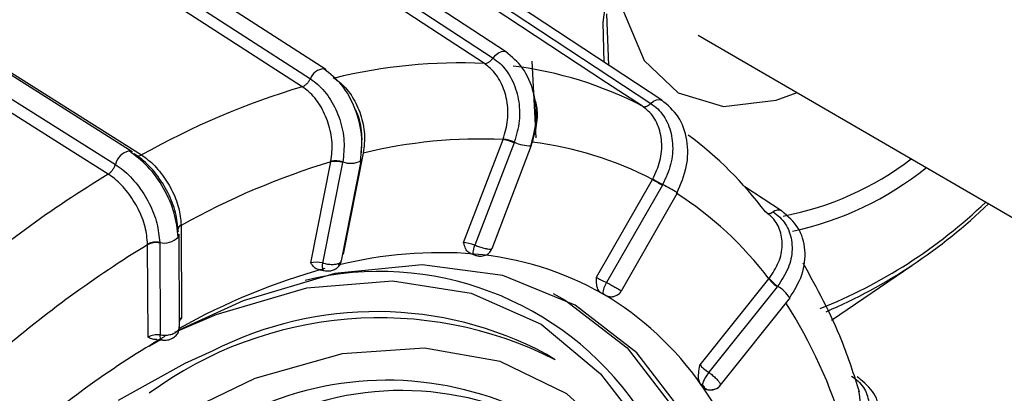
# Model space of a CAD drawing. Extents: x 5 to 297, y -3 to 205.
# Tile 32 of 38: x 219.883 to 221.561, y 102.714 to 103.35. Entities that reach past the tile are written whole.
import ezdxf

# ---------------------------------------------------------------- set-up
doc = ezdxf.new("R2010")
doc.units = 0
doc.layers.get('0').update_dxf_attribs({"linetype": 'CONTINUOUS'})

msp = doc.modelspace()

# ---------------------------------------------------------------- linework, layer by layer
at = {"color": 7, "linetype": 'CONTINUOUS'}
for p, q in [((220.7124, 103.2952), (219.3312, 104.2003)), ((220.4046, 103.2652), (219.0055, 104.1686)), ((220.9772, 103.2131), (219.6115, 104.1134)), ((220.0748, 103.1253), (218.6565, 104.0205)), ((220.8826, 103.3606), (220.8862, 103.273)), ((221.0391, 103.3239), (227.9155, 99.3305)), ((220.4013, 103.2665), (220.4046, 103.2652)), ((220.6393, 102.9706), (220.7066, 103.1461)), ((220.7066, 103.1461), (220.7069, 103.1469)), ((220.7255, 103.1406), (220.6586, 102.9662)), ((220.6879, 102.9605), (220.7552, 103.1363)), ((220.7258, 103.1416), (220.7255, 103.1406)), ((220.4132, 103.1082), (220.4134, 103.109)), ((220.4311, 102.9395), (220.4656, 103.112)), ((220.4684, 103.1229), (220.434, 102.9506)), ((220.3788, 102.9359), (220.4132, 103.1082)), ((220.4333, 103.107), (220.3991, 102.9357)), ((220.4335, 103.1079), (220.4333, 103.107)), ((220.8656, 102.9113), (220.9611, 103.0781)), ((220.9611, 103.0781), (220.9616, 103.0789)), ((220.978, 103.0684), (220.883, 102.9026)), ((220.9785, 103.0693), (220.978, 103.0684)), ((221.1809, 103.0246), (221.1184, 103.0656)), ((220.9082, 102.8883), (221.0038, 103.0553)), ((221.1809, 103.0246), (221.1819, 103.0238)), ((220.158, 102.9998), (220.1588, 102.8425)), ((220.1553, 102.8272), (220.1545, 102.9847)), ((220.101, 102.9669), (220.101, 102.9677)), ((220.1018, 102.8096), (220.101, 102.9669)), ((220.1215, 102.9706), (220.1215, 102.9698)), ((220.1215, 102.9698), (220.1223, 102.8133)), ((220.651, 102.9519), (220.6563, 102.95)), ((221.2661, 102.8385), (221.4032, 102.9315)), ((221.0422, 102.7621), (221.1595, 102.9087)), ((221.1595, 102.9087), (221.16, 102.9094)), ((221.1737, 102.8952), (221.0571, 102.7494)), ((221.1744, 102.896), (221.1737, 102.8952)), ((220.8764, 102.8831), (220.8733, 102.8849)), ((220.8796, 102.8813), (220.8764, 102.8831)), ((221.0768, 102.7271), (221.1943, 102.8739)), ((220.1241, 102.8051), (220.1032, 102.7933)), ((220.7956, 102.7707), (220.7799, 102.7806)), ((221.3098, 102.7425), (221.312, 102.7405)), ((221.045, 102.7272), (221.0427, 102.7304)), ((221.0472, 102.724), (221.045, 102.7272)), ((221.0565, 102.7198), (221.0565, 102.7198))]:
    msp.add_line(p, q, dxfattribs=at)
at = {"color": 1, "linetype": 'CONTINUOUS'}
for p, q in [((220.8788, 103.2779), (220.8774, 103.3453)), ((220.7555, 103.2799), (220.7625, 103.1492)), ((220.4171, 103.252), (220.4191, 103.2507)), ((220.7562, 103.1416), (220.754, 103.136)), ((221.0727, 102.7236), (221.0709, 102.7213))]:
    msp.add_line(p, q, dxfattribs=at)
at = {"color": 7, "linetype": 'CONTINUOUS', "flags": 128}
for points in [[(220.8774, 103.3453), (220.8945, 103.4818), (220.9366, 103.6248), (221.0012, 103.7667), (221.085, 103.8996), (221.1835, 104.0166), (221.2912, 104.1112), (221.4025, 104.1783), (221.5112, 104.2144), (221.6117, 104.2175), (221.696, 104.1889)], [(219.3084, 104.19), (219.3427, 104.1676), (219.3773, 104.1449), (219.4115, 104.1224), (219.5487, 104.0325), (220.0975, 103.6729), (220.6895, 103.2849)], [(220.6747, 103.2756), (220.6132, 103.3159), (220.3669, 103.4773), (219.3625, 104.1356), (219.3009, 104.1759), (219.2936, 104.1807)], [(218.9793, 104.1528), (219.014, 104.1303), (219.049, 104.1077), (219.0838, 104.0853), (219.2227, 103.9956), (219.7786, 103.6366), (220.3783, 103.2494)], [(220.3643, 103.236), (220.3019, 103.2763), (220.0525, 103.4374), (219.035, 104.0944), (218.9726, 104.1347), (218.9652, 104.1394)], [(220.9439, 103.2029), (220.883, 103.243), (220.6396, 103.4035), (219.6464, 104.0584), (219.5855, 104.0985), (219.5783, 104.1033)], [(219.5927, 104.108), (219.6266, 104.0856), (219.6608, 104.0631), (219.6947, 104.0407), (219.8304, 103.9513), (220.373, 103.5936), (220.9584, 103.2076)], [(218.6721, 104.015), (218.7353, 103.9751), (218.7428, 103.9704), (218.8061, 103.9305), (219.059, 103.7708), (220.0904, 103.1198)], [(218.6278, 103.9987), (218.663, 103.9765), (218.6985, 103.9541), (218.7338, 103.9318), (218.8746, 103.8429), (219.4382, 103.4872), (220.0461, 103.1035)], [(220.0337, 103.0871), (219.9705, 103.127), (219.7177, 103.2866), (218.6861, 103.9376), (218.6229, 103.9776), (218.6154, 103.9823)], [(220.7108, 103.296), (220.7122, 103.2953), (220.7123, 103.2952)], [(220.0694, 103.1267), (220.0714, 103.1266), (220.0748, 103.1253)], [(220.7539, 103.1355), (220.755, 103.136), (220.7553, 103.1363)], [(220.4639, 103.1094), (220.4651, 103.1108), (220.4656, 103.112)], [(221.0032, 103.0559), (221.0038, 103.0553), (221.0039, 103.0553)], [(220.1529, 102.9798), (220.1538, 102.9815), (220.1545, 102.9847)], [(221.0245, 101.5954), (221.0851, 101.8029), (221.1217, 102.0055), (221.1334, 102.1984), (221.1199, 102.3767), (221.0815, 102.536), (221.0191, 102.6725), (220.9344, 102.7827), (220.8293, 102.864), (220.7064, 102.9143), (220.5689, 102.9325), (220.42, 102.918), (220.2635, 102.8712), (220.1543, 102.8213)], [(220.7922, 102.8837), (220.8127, 102.8725), (220.9178, 102.7913), (221.0025, 102.6811), (221.0648, 102.5447), (221.1032, 102.3855), (221.1168, 102.2073), (221.1051, 102.0145), (221.0685, 101.812), (221.0078, 101.6046), (220.9247, 101.3975), (220.821, 101.1958), (220.6995, 101.0045), (220.563, 100.8282), (220.4149, 100.6713), (220.2589, 100.5377), (220.0988, 100.4307)], [(221.1946, 102.8758), (221.1945, 102.8743), (221.1943, 102.8739)]]:
    msp.add_lwpolyline(points, dxfattribs=at)
at = {"color": 1, "linetype": 'CONTINUOUS', "flags": 128}
for points in [[(220.9025, 103.4694), (220.912, 103.3641), (220.9471, 103.2808), (221.0052, 103.2255), (221.082, 103.2025), (221.1718, 103.2134), (221.2075, 103.2261)], [(220.6895, 103.2849), (220.6939, 103.29), (220.6988, 103.2938), (220.7037, 103.2961), (220.7083, 103.2966), (220.7108, 103.296)], [(220.9584, 103.2076), (220.9632, 103.2115), (220.9681, 103.2139), (220.9728, 103.2145), (220.9767, 103.2133), (220.9769, 103.2132)], [(220.6564, 102.95), (220.6563, 102.95), (220.6558, 102.9506), (220.6556, 102.952), (220.6557, 102.9539), (220.656, 102.9564), (220.6566, 102.9593), (220.6575, 102.9626), (220.6586, 102.9662)], [(220.1476, 102.8178), (220.218, 102.8482), (220.372, 102.8931), (220.5181, 102.9053), (220.6525, 102.8845), (220.7717, 102.8313), (220.8726, 102.7471), (220.9303, 102.6717)], [(220.1257, 102.8045), (220.1248, 102.8049), (220.1239, 102.8061), (220.1231, 102.8079), (220.1226, 102.8104), (220.1223, 102.8133)], [(221.0424, 102.3379), (221.034, 102.374), (220.9834, 102.5131), (220.9098, 102.627), (220.815, 102.7126), (220.7017, 102.7677), (220.573, 102.7907), (220.4324, 102.7809), (220.2838, 102.7388), (220.1311, 102.6653)], [(220.2109, 102.7854), (220.1644, 102.7643), (220.0508, 102.7015)]]:
    msp.add_lwpolyline(points, dxfattribs=at)
at = {"color": 7, "linetype": 'CONTINUOUS'}
for centre, radius, start, end in [((220.6318, 102.3919), 0.8847, 87.2161, 103.9073), ((220.6475, 102.6355), 0.6402, 62.4182, 83.1397), ((220.7602, 101.9228), 1.3716, 106.7754, 119.2278), ((220.6677, 102.3114), 0.8356, 87.3266, 103.7968), ((220.6966, 103.0763), 0.0705, 65.7918, 81.7907), ((220.697, 103.0757), 0.072, 66.337, 82.0238), ((220.6312, 102.6293), 0.6541, 37.0108, 53.2856), ((220.6825, 102.5415), 0.6046, 62.5548, 83.0031), ((220.421, 103.0691), 0.0399, 71.9236, 101.1715), ((220.4214, 103.0695), 0.0404, 72.4429, 101.3535), ((221.0865, 103.5271), 0.5206, 280.7676, 307.3262), ((220.789, 101.8683), 1.2955, 106.858, 119.1452), ((221.0825, 103.5309), 0.5536, 282.2228, 308.5944), ((221.084, 101.3618), 2.0198, 121.3324, 130.9488), ((223.8908, 108.1598), 5.8657, 240.03647, 240.22632), ((222.1028, 105.0792), 2.3029, 240.2953, 240.7788), ((220.6748, 102.543), 0.6072, 37.0362, 57.4257), ((220.9255, 103.6679), 0.8712, 291.6336, 313.8391), ((220.8914, 103.7022), 0.9249, 293.275, 313.9866), ((220.1591, 102.9926), 0.00697, 180.7273, 211.7446), ((221.0949, 101.3384), 1.9078, 121.3962, 130.885), ((220.1155, 102.9398), 0.0315, 78.9322, 117.399), ((220.1153, 102.9392), 0.0312, 78.4594, 117.264), ((220.6135, 102.422), 0.5308, 60.3084, 85.2496), ((221.2137, 102.9515), 0.0691, 218.3133, 234.6523), ((221.2131, 102.9517), 0.0678, 218.5538, 235.1979), ((220.9138, 102.8816), 0.0373, 145.62, 177.3884), ((220.6072, 102.423), 0.5331, 34.796, 59.6659), ((220.4787, 102.4117), 0.8436, 16.377, 32.7429), ((220.496, 102.1795), 0.6628, 63.124, 126.3026), ((220.4907, 102.2376), 0.6152, 61.962, 117.0544), ((221.106, 102.7095), 0.0631, 140.7934, 162.6903), ((220.5088, 102.1871), 0.5488, 63.2344, 114.1768), ((220.4361, 102.308), 0.7392, 14.5693, 34.5506), ((220.5338, 102.2067), 0.5117, 359.1771, 115.2104)]:
    msp.add_arc(centre, radius, start, end, dxfattribs=at)
at = {"color": 1, "linetype": 'CONTINUOUS'}
for centre, radius, start, end in [((220.4021, 103.2414), 0.0251, 91.8197, 161.42), ((220.0762, 103.0965), 0.0309, 102.7602, 166.9311), ((220.7538, 103.2023), 0.0668, 245.2968, 270.1194), ((220.447, 103.1444), 0.0388, 249.7669, 295.8398), ((220.8324, 102.7717), 0.3315, 58.9998, 63.8484), ((221.1751, 103.0135), 0.0125, 62.1, 132.1492), ((220.162, 102.9915), 0.00991, 113.8421, 174.4193), ((220.1622, 102.9906), 0.0101, 114.401, 171.6279), ((220.1291, 103.0028), 0.0331, 256.6651, 315.9605), ((220.6, 102.2299), 0.7234, 85.4471, 103.9472), ((220.7014, 101.8468), 1.1199, 105.4514, 119.2295), ((220.4128, 102.9306), 0.0146, 159.3272, 210.501), ((220.4959, 102.3871), 0.5342, 34.8963, 103.6968), ((221.1514, 102.8528), 0.0489, 28.0473, 61.9911), ((220.964, 101.3847), 1.6516, 120.3148, 130.8393), ((221.0595, 102.7348), 0.0153, 226.1226, 258.5143)]:
    msp.add_arc(centre, radius, start, end, dxfattribs=at)
at = {"color": 7, "linetype": 'CONTINUOUS'}
for centre, major_axis, ratio, start_param, end_param in [((220.6542, 102.9644), (0.0193, -0.0056), 0.146499, 1.384015, 2.493576), ((220.648, 102.9458), (0.038, -0.0127), 0.177638, 1.388801, 1.481653), ((220.3933, 102.9297), (0.0199, -0.0023), 0.341987, 1.315223, 2.424784), ((220.8808, 102.905), (0.0182, -0.0085), 0.062817, 3.755776, 4.865337), ((220.8716, 102.8873), (0.0356, -0.0184), 0.032785, 4.776466, 4.869319), ((220.9121, 102.8639), (0.0356, -0.0184), 0.032785, 2.650197, 2.743049), ((220.1159, 102.8032), (0.02, 0.0017), 0.510572, 1.201943, 2.311504), ((221.0576, 102.7556), (0.0167, -0.0111), 0.271913, 3.753825, 4.863385), ((221.0461, 102.7399), (0.0323, -0.0236), 0.243036, 4.784088, 4.87694), ((221.0749, 102.6992), (0.0323, -0.0236), 0.243036, 2.657819, 2.750671)]:
    msp.add_ellipse(centre, major_axis=major_axis, ratio=ratio, start_param=start_param, end_param=end_param, dxfattribs=at)
at = {"color": 1, "linetype": 'CONTINUOUS'}
msp.add_ellipse((220.1729, 102.8361), major_axis=(0.02, 0.0017), ratio=0.510572, start_param=2.311504, end_param=2.615331, dxfattribs=at)
at = {"color": 7, "linetype": 'CONTINUOUS'}
for points, knots in [([(220.7539, 103.1355), (220.7579, 103.1505), (220.7659, 103.1806), (220.7602, 103.2281), (220.7421, 103.2702), (220.7212, 103.2874), (220.7108, 103.296)], [0, 0, 0, 0, 0.249062, 0.498817, 0.749163, 1, 1, 1, 1]), ([(220.6747, 103.2756), (220.6759, 103.2756), (220.6782, 103.2758), (220.6821, 103.2778), (220.686, 103.2808), (220.6883, 103.2835), (220.6895, 103.2849)], [0, 0, 0, 0, 0.25, 0.5, 0.75, 1, 1, 1, 1]), ([(220.6895, 103.2849), (220.6936, 103.2819), (220.706, 103.2728), (220.7226, 103.2498), (220.734, 103.2156), (220.7361, 103.1774), (220.7293, 103.1535), (220.7258, 103.1416)], [0, 0, 0, 0, 0.109217, 0.331971, 0.554716, 0.77741, 1, 1, 1, 1]), ([(220.4639, 103.1094), (220.4653, 103.1241), (220.4681, 103.1536), (220.4558, 103.2), (220.4333, 103.2412), (220.412, 103.258), (220.4013, 103.2665)], [0, 0, 0, 0, 0.249551, 0.499411, 0.749565, 1, 1, 1, 1]), ([(220.7069, 103.1469), (220.71, 103.1577), (220.7162, 103.1792), (220.7143, 103.2135), (220.7041, 103.2443), (220.6893, 103.2648), (220.6783, 103.2729), (220.6747, 103.2756)], [0, 0, 0, 0, 0.223538, 0.447066, 0.670551, 0.893983, 1, 1, 1, 1]), ([(220.3643, 103.236), (220.3655, 103.2366), (220.3681, 103.2376), (220.3719, 103.2407), (220.3755, 103.2447), (220.3774, 103.2478), (220.3783, 103.2494)], [0, 0, 0, 0, 0.25, 0.5, 0.75, 1, 1, 1, 1]), ([(220.3783, 103.2494), (220.3825, 103.2464), (220.3953, 103.2373), (220.4139, 103.2146), (220.4296, 103.1807), (220.4374, 103.1431), (220.4348, 103.1197), (220.4335, 103.1079)], [0, 0, 0, 0, 0.109217, 0.331971, 0.554716, 0.77741, 1, 1, 1, 1]), ([(220.4191, 103.2507), (220.4228, 103.2481), (220.4341, 103.2399), (220.4508, 103.2196), (220.4649, 103.1892), (220.472, 103.1554), (220.4697, 103.1343), (220.4685, 103.1237)], [0, 0, 0, 0, 0.106017, 0.329449, 0.552934, 0.776462, 1, 1, 1, 1]), ([(220.4134, 103.109), (220.4146, 103.1196), (220.4169, 103.1407), (220.4099, 103.1746), (220.3959, 103.205), (220.3793, 103.2253), (220.3679, 103.2334), (220.3643, 103.236)], [0, 0, 0, 0, 0.223538, 0.447066, 0.670551, 0.893983, 1, 1, 1, 1]), ([(220.7591, 103.2179), (220.7603, 103.2148), (220.7651, 103.2017), (220.7653, 103.1745), (220.7594, 103.1531), (220.7565, 103.1424)], [0, 0, 0, 0, 0.135004, 0.567492, 1, 1, 1, 1]), ([(221.0032, 103.0559), (221.0094, 103.0704), (221.022, 103.0994), (221.0219, 103.1458), (221.0077, 103.1872), (220.9872, 103.2046), (220.9769, 103.2132)], [0, 0, 0, 0, 0.248756, 0.498566, 0.749095, 1, 1, 1, 1]), ([(220.4642, 103.1161), (220.4654, 103.1278), (220.4678, 103.1511), (220.463, 103.1808), (220.4559, 103.1952), (220.4543, 103.1986)], [0, 0, 0, 0, 0.433275, 0.866752, 1, 1, 1, 1]), ([(220.9439, 103.2029), (220.9449, 103.2026), (220.9469, 103.2018), (220.9506, 103.2025), (220.9545, 103.2043), (220.9571, 103.2065), (220.9584, 103.2076)], [0, 0, 0, 0, 0.25, 0.5, 0.75, 1, 1, 1, 1]), ([(220.9616, 103.0789), (220.9664, 103.0891), (220.9758, 103.1095), (220.9783, 103.1425), (220.9714, 103.1722), (220.9582, 103.1922), (220.9474, 103.2003), (220.9439, 103.2029)], [0, 0, 0, 0, 0.2235379, 0.4470656, 0.6705511, 0.8939826, 1, 1, 1, 1]), ([(220.9584, 103.2076), (220.9624, 103.2046), (220.9746, 103.1956), (220.9893, 103.1732), (220.9971, 103.1401), (220.9943, 103.1034), (220.9838, 103.0807), (220.9785, 103.0693)], [0, 0, 0, 0, 0.109217, 0.331971, 0.554716, 0.77741, 1, 1, 1, 1]), ([(220.7565, 103.1424), (220.7565, 103.1424), (220.7564, 103.1421), (220.7563, 103.1419), (220.7562, 103.1416)], [0, 0, 0, 0, 0.04216, 1, 1, 1, 1]), ([(220.1529, 102.9798), (220.1515, 102.9933), (220.1487, 103.0202), (220.1295, 103.0634), (220.1022, 103.1021), (220.0803, 103.1185), (220.0694, 103.1267)], [0, 0, 0, 0, 0.250039, 0.500052, 0.750039, 1, 1, 1, 1]), ([(220.1532, 102.9889), (220.1522, 102.9997), (220.1502, 103.0212), (220.1364, 103.0563), (220.1162, 103.0882), (220.0954, 103.11), (220.0823, 103.1189), (220.078, 103.1219)], [0, 0, 0, 0, 0.22259, 0.445284, 0.668029, 0.890783, 1, 1, 1, 1]), ([(220.078, 103.1219), (220.0785, 103.1209), (220.0792, 103.1197), (220.0803, 103.1193), (220.0805, 103.1193)], [0, 0, 0, 0, 0.877315, 1, 1, 1, 1]), ([(220.0904, 103.1198), (220.0942, 103.1172), (220.1058, 103.1092), (220.1244, 103.0898), (220.1427, 103.0611), (220.1552, 103.0296), (220.1571, 103.0103), (220.158, 103.0006)], [0, 0, 0, 0, 0.106017, 0.329449, 0.552934, 0.776462, 1, 1, 1, 1]), ([(220.4685, 103.1237), (220.4685, 103.1237), (220.4685, 103.1234), (220.4684, 103.1232), (220.4684, 103.1229)], [0, 0, 0, 0, 0.04216, 1, 1, 1, 1]), ([(220.0337, 103.0871), (220.035, 103.088), (220.0375, 103.0898), (220.041, 103.0939), (220.0441, 103.0985), (220.0454, 103.1018), (220.0461, 103.1035)], [0, 0, 0, 0, 0.25, 0.5, 0.75, 1, 1, 1, 1]), ([(220.0461, 103.1035), (220.0504, 103.1006), (220.0635, 103.0916), (220.0844, 103.0698), (220.1046, 103.0379), (220.1185, 103.0029), (220.1205, 102.9814), (220.1215, 102.9706)], [0, 0, 0, 0, 0.109217, 0.331971, 0.554716, 0.77741, 1, 1, 1, 1]), ([(220.101, 102.9677), (220.1001, 102.9774), (220.0983, 102.9968), (220.0859, 103.0283), (220.0677, 103.057), (220.0491, 103.0765), (220.0375, 103.0845), (220.0337, 103.0871)], [0, 0, 0, 0, 0.223538, 0.447066, 0.670551, 0.893983, 1, 1, 1, 1]), ([(221.16, 102.9094), (221.166, 102.9185), (221.1781, 102.9365), (221.1839, 102.9663), (221.1795, 102.9937), (221.1675, 103.0126), (221.1569, 103.0205), (221.1535, 103.023)], [0, 0, 0, 0, 0.223538, 0.447066, 0.670551, 0.893983, 1, 1, 1, 1]), ([(221.1667, 103.0228), (221.1706, 103.0199), (221.1826, 103.0111), (221.196, 102.9899), (221.2009, 102.9594), (221.1944, 102.9262), (221.181, 102.9061), (221.1744, 102.896)], [0, 0, 0, 0, 0.1092173, 0.3319711, 0.554716, 0.7774097, 1, 1, 1, 1]), ([(221.1946, 102.8758), (221.2027, 102.8889), (221.219, 102.9153), (221.2234, 102.9585), (221.2122, 102.9979), (221.192, 103.0152), (221.1819, 103.0238)], [0, 0, 0, 0, 0.248757, 0.498858, 0.749532, 1, 1, 1, 1]), ([(220.158, 103.0006), (220.158, 103.0006), (220.158, 103.0003), (220.158, 103.0001), (220.158, 102.9998)], [0, 0, 0, 0, 0.04216, 1, 1, 1, 1]), ([(220.6511, 102.9523), (220.6501, 102.9526), (220.6463, 102.9538), (220.6424, 102.9604), (220.6403, 102.9669), (220.6394, 102.9705), (220.6393, 102.9706)], [0, 0, 0, 0, 0.158183, 0.5562826, 0.9920017, 1, 1, 1, 1]), ([(220.6564, 102.95), (220.6567, 102.9499), (220.6589, 102.949), (220.6632, 102.9479), (220.6688, 102.9472), (220.6754, 102.9482), (220.6816, 102.9514), (220.6861, 102.9561), (220.6872, 102.9595), (220.6876, 102.9606)], [0, 0, 0, 0, 0.029882, 0.186984, 0.357045, 0.504969, 0.714754, 0.90389, 1, 1, 1, 1]), ([(220.3924, 102.9248), (220.3923, 102.9248), (220.3892, 102.9246), (220.3845, 102.9286), (220.3807, 102.9332), (220.3789, 102.9358), (220.3788, 102.9359)], [0, 0, 0, 0, 0.011782, 0.4791154, 0.9906107, 1, 1, 1, 1]), ([(220.3924, 102.9246), (220.3943, 102.9243), (220.397, 102.924), (220.3995, 102.9233), (220.4002, 102.9232)], [0, 0, 0, 0, 0.708728, 1, 1, 1, 1]), ([(220.4002, 102.9232), (220.4008, 102.9231), (220.4043, 102.922), (220.4104, 102.9219), (220.4181, 102.9236), (220.4243, 102.9273), (220.4292, 102.9328), (220.4304, 102.9373), (220.431, 102.9394)], [0, 0, 0, 0, 0.04199, 0.282351, 0.450939, 0.65, 0.83217, 1, 1, 1, 1]), ([(221.3141, 102.7155), (221.3046, 102.7451), (221.2792, 102.824), (221.2415, 102.8925), (221.218, 102.9353)], [0, 0, 0, 0, 0.375053, 1, 1, 1, 1]), ([(220.8733, 102.8849), (220.8717, 102.8862), (220.8681, 102.8894), (220.8658, 102.8989), (220.8656, 102.9069), (220.8656, 102.9112), (220.8656, 102.9113)], [0, 0, 0, 0, 0.254237, 0.606912, 0.992914, 1, 1, 1, 1]), ([(220.8811, 102.8806), (220.8812, 102.8806), (220.8815, 102.8804), (220.8817, 102.8804), (220.8814, 102.8806), (220.8806, 102.8811), (220.8795, 102.8817), (220.8781, 102.8825), (220.8771, 102.883), (220.8766, 102.8833)], [0, 0, 0, 0, 0.088013, 0.240341, 0.393027, 0.545536, 0.697414, 0.848695, 1, 1, 1, 1]), ([(220.8822, 102.8801), (220.8822, 102.8801), (220.8827, 102.8799), (220.8841, 102.8793), (220.8875, 102.8783), (220.8923, 102.878), (220.8982, 102.8793), (220.9036, 102.8826), (220.9073, 102.8859), (220.9081, 102.8882), (220.9081, 102.8883)], [0, 0, 0, 0, 0.010522, 0.070941, 0.165016, 0.359807, 0.540805, 0.756023, 0.992363, 1, 1, 1, 1]), ([(220.1588, 102.8425), (220.1587, 102.8424), (220.1576, 102.8404), (220.1564, 102.8385), (220.1552, 102.8366)], [0, 0, 0, 0, 0.041393, 1, 1, 1, 1]), ([(220.1257, 102.8046), (220.1264, 102.8045), (220.1301, 102.8037), (220.1371, 102.8046), (220.145, 102.8079), (220.151, 102.8134), (220.1547, 102.82), (220.155, 102.8249), (220.1551, 102.8271)], [0, 0, 0, 0, 0.050976, 0.268648, 0.477489, 0.658201, 0.841138, 1, 1, 1, 1]), ([(220.1164, 102.8054), (220.1142, 102.8053), (220.1088, 102.8053), (220.1045, 102.808), (220.1018, 102.8095), (220.1018, 102.8096)], [0, 0, 0, 0, 0.394934, 0.989093, 1, 1, 1, 1]), ([(220.1164, 102.8049), (220.1191, 102.8049), (220.1223, 102.8049), (220.1252, 102.8045), (220.1257, 102.8045)], [0, 0, 0, 0, 0.827571, 1, 1, 1, 1]), ([(221.0427, 102.7304), (221.0417, 102.7324), (221.0394, 102.7372), (221.0396, 102.7485), (221.0412, 102.7573), (221.0421, 102.762), (221.0422, 102.7621)], [0, 0, 0, 0, 0.2542375, 0.6069125, 0.9929143, 1, 1, 1, 1]), ([(221.3002, 102.743), (221.3041, 102.7402), (221.316, 102.7317), (221.3285, 102.7124), (221.3316, 102.6858), (221.3227, 102.6578), (221.3076, 102.6416), (221.3, 102.6335)], [0, 0, 0, 0, 0.1092173, 0.3319711, 0.554716, 0.7774097, 1, 1, 1, 1]), ([(221.3149, 102.6073), (221.3243, 102.6183), (221.3433, 102.6405), (221.3509, 102.6787), (221.3419, 102.7148), (221.322, 102.7319), (221.312, 102.7405)], [0, 0, 0, 0, 0.2489782, 0.4995599, 0.7503639, 1, 1, 1, 1]), ([(221.049, 102.7238), (221.0491, 102.7238), (221.0495, 102.7237), (221.0499, 102.7239), (221.0498, 102.7244), (221.0493, 102.7253), (221.0484, 102.7263), (221.0471, 102.7273), (221.0462, 102.728), (221.0458, 102.7283)], [0, 0, 0, 0, 0.088013, 0.240341, 0.393027, 0.545536, 0.697414, 0.848695, 1, 1, 1, 1]), ([(221.0709, 102.7213), (221.0709, 102.7213), (221.0673, 102.7204), (221.0606, 102.7188), (221.0521, 102.7192), (221.0486, 102.7226), (221.0472, 102.724)], [0, 0, 0, 0, 0.0070857, 0.3930875, 0.7457625, 1, 1, 1, 1]), ([(221.0565, 102.7199), (221.0568, 102.7198), (221.0592, 102.7191), (221.0641, 102.7194), (221.0705, 102.7215), (221.075, 102.7244), (221.0765, 102.7268), (221.0767, 102.7272)], [0, 0, 0, 0, 0.04378, 0.334329, 0.627272, 0.945058, 1, 1, 1, 1])]:
    msp.add_open_spline(points, degree=3, knots=knots, dxfattribs=at)
at = {"color": 1, "linetype": 'CONTINUOUS'}
for points, knots in [([(220.0805, 103.1193), (220.0813, 103.1188), (220.083, 103.1179), (220.0865, 103.1181), (220.0891, 103.1192), (220.0904, 103.1198)], [0, 0, 0, 0, 0.300738, 0.650369, 1, 1, 1, 1]), ([(221.1553, 103.0215), (221.1555, 103.0213), (221.1565, 103.0205), (221.159, 103.0201), (221.1627, 103.0206), (221.1654, 103.0221), (221.1667, 103.0228)], [0, 0, 0, 0, 0.076939, 0.384626, 0.692313, 1, 1, 1, 1]), ([(220.6586, 102.9662), (220.6612, 102.9651), (220.6665, 102.9631), (220.6743, 102.9608), (220.6809, 102.9594), (220.6856, 102.9592), (220.6879, 102.9597), (220.6877, 102.9605), (220.6877, 102.9606)], [0, 0, 0, 0, 0.193383, 0.385787, 0.578231, 0.771289, 0.965001, 1, 1, 1, 1]), ([(220.3991, 102.9357), (220.4019, 102.935), (220.4073, 102.9337), (220.4156, 102.9331), (220.4228, 102.9337), (220.4281, 102.9355), (220.4309, 102.9376), (220.4308, 102.9391), (220.4308, 102.9395)], [0, 0, 0, 0, 0.187735, 0.374519, 0.561343, 0.748761, 0.936816, 1, 1, 1, 1]), ([(220.883, 102.9026), (220.8855, 102.9012), (220.8904, 102.8985), (220.8974, 102.8945), (220.9032, 102.8912), (220.9069, 102.8891), (220.9085, 102.8881), (220.9081, 102.8883), (220.908, 102.8883)], [0, 0, 0, 0, 0.19518, 0.3893711, 0.583603, 0.778454, 0.9739657, 1, 1, 1, 1]), ([(220.1223, 102.8133), (220.125, 102.813), (220.1305, 102.8123), (220.139, 102.8134), (220.1464, 102.8158), (220.1519, 102.8195), (220.155, 102.8235), (220.1549, 102.8261), (220.1549, 102.8272)], [0, 0, 0, 0, 0.1777969, 0.3546931, 0.5316263, 0.7091236, 0.8872227, 1, 1, 1, 1]), ([(221.0571, 102.7494), (221.0594, 102.7477), (221.0638, 102.7443), (221.0698, 102.7388), (221.0744, 102.7337), (221.0768, 102.7298), (221.0776, 102.7275), (221.0768, 102.7272), (221.0766, 102.7272)], [0, 0, 0, 0, 0.193299, 0.38562, 0.57798, 0.770954, 0.964582, 1, 1, 1, 1]), ([(221.2887, 102.6501), (221.2954, 102.6574), (221.309, 102.6719), (221.3173, 102.6961), (221.3143, 102.7105), (221.3129, 102.7172)], [0, 0, 0, 0, 0.349331, 0.698646, 1, 1, 1, 1])]:
    msp.add_open_spline(points, degree=3, knots=knots, dxfattribs=at)

doc.saveas('drawing.dxf')
